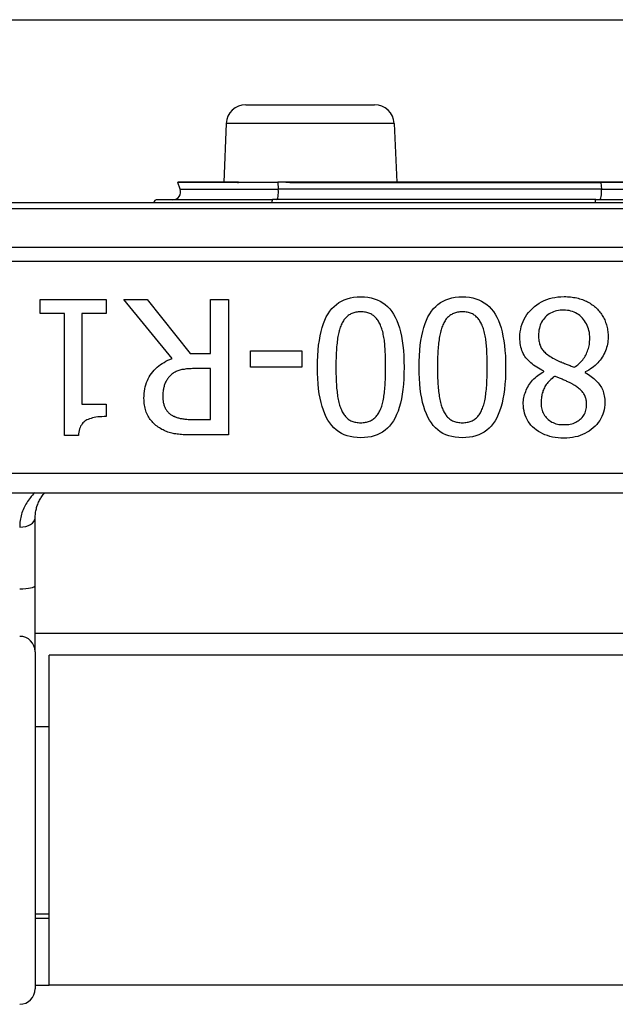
# Model space of a CAD drawing. Header units: inches. Extents: x 17 to 570, y 51 to 268.
# Tile 95 of 216: x 97.777 to 98.384, y 141.346 to 142.348. Entities that reach past the tile are written whole.
import ezdxf

# ---------------------------------------------------------------- set-up
doc = ezdxf.new("R2010")
doc.units = ezdxf.units.IN
doc.header["$MEASUREMENT"] = 0
doc.layers.add('Visible Edges(ANSI)', color=7, linetype='Continuous', lineweight=25)
doc.layers.add('Visible Tangent Edges(ANSI)', color=7, linetype='Continuous', lineweight=25)

msp = doc.modelspace()

# ---------------------------------------------------------------- linework, layer by layer
at = {"layer": 'Visible Edges(ANSI)'}
for p, q in [((78.0055, 142.3481), (135.9415, 142.3481)), ((98.0075, 142.2616), (98.1385, 142.2616)), ((97.9876, 142.2425), (97.985, 142.1828)), ((98.1585, 142.2425), (98.1611, 142.1828)), ((97.9407, 142.1754), (97.9383, 142.1823)), ((97.9993, 142.1828), (97.9386, 142.1828)), ((97.9999, 142.1828), (97.9993, 142.1828)), ((98.0001, 142.1828), (97.9999, 142.1828)), ((98.0001, 142.1828), (98.0399, 142.1828)), ((98.0482, 142.1828), (98.0399, 142.1828)), ((98.0584, 142.1828), (98.0482, 142.1828)), ((98.3689, 142.1828), (98.0584, 142.1828)), ((98.4772, 142.1828), (98.3689, 142.1828)), ((97.9175, 142.1649), (98.0348, 142.1649)), ((98.3637, 142.1649), (98.0348, 142.1649)), ((98.3637, 142.1649), (98.4824, 142.1649)), ((99.3641, 142.1616), (97.4819, 142.1616)), ((97.7983, 142.049), (97.7983, 142.0631)), ((97.7983, 142.0631), (97.8655, 142.0631)), ((97.8655, 142.0631), (97.8655, 142.049)), ((97.9324, 142.0031), (97.8834, 142.0631)), ((97.8834, 142.0631), (97.9072, 142.0631)), ((97.9072, 142.0631), (97.9507, 142.0082)), ((97.9717, 142.0631), (97.99, 142.0631)), ((97.9717, 142.0082), (97.9717, 142.0631)), ((97.99, 142.0631), (97.99, 141.9253)), ((97.8228, 142.049), (97.7983, 142.049)), ((97.8228, 141.9248), (97.8228, 142.049)), ((97.8405, 142.049), (97.8405, 141.9566)), ((97.8655, 142.049), (97.8405, 142.049)), ((97.9507, 142.0082), (97.9717, 142.0082)), ((98.0123, 141.9944), (98.0123, 142.0111)), ((98.0123, 142.0111), (98.0644, 142.0111)), ((98.0644, 142.0111), (98.0644, 141.9944)), ((98.0644, 141.9944), (98.0123, 141.9944)), ((97.9717, 141.9929), (97.9557, 141.9929)), ((97.9717, 141.9411), (97.9717, 141.9929)), ((98.3109, 141.9897), (98.3109, 141.9902)), ((98.3529, 141.9895), (98.3529, 141.9889)), ((97.8405, 141.9566), (97.8655, 141.9566)), ((97.8655, 141.9566), (97.8655, 141.944)), ((97.9535, 141.9411), (97.9717, 141.9411)), ((97.8371, 141.9248), (97.8228, 141.9248)), ((97.99, 141.9253), (97.9545, 141.9253)), ((97.673, 141.8663), (99.173, 141.8663)), ((97.7931, 141.7721), (97.7931, 141.8406)), ((97.7931, 141.7046), (97.7931, 141.7721)), ((99.053, 141.7231), (97.7931, 141.7231)), ((97.7931, 141.7046), (97.7931, 141.3614)), ((97.8075, 141.3651), (97.8075, 141.7011)), ((99.0385, 141.7011), (97.8075, 141.7011)), ((97.7931, 141.6286), (97.8075, 141.6286)), ((97.7931, 141.4376), (97.8075, 141.4376)), ((97.8075, 141.4331), (97.7931, 141.4331)), ((97.7931, 141.3651), (97.8075, 141.3651)), ((99.0385, 141.3651), (97.8075, 141.3651))]:
    msp.add_line(p, q, dxfattribs=at)
at = {"layer": 'Visible Edges(ANSI)', "flags": 128}
for points in [[(98.0804, 141.9942), (98.0805, 142.0002), (98.0807, 142.006), (98.0811, 142.0115), (98.0816, 142.0167), (98.0823, 142.0216), (98.0831, 142.0263), (98.0841, 142.0307), (98.0852, 142.0348), (98.0864, 142.0387), (98.0879, 142.0423), (98.0894, 142.0456), (98.0912, 142.0486), (98.093, 142.0514), (98.0951, 142.0539), (98.0973, 142.0562), (98.0996, 142.0582), (98.1022, 142.0601), (98.1049, 142.0616), (98.1077, 142.0629), (98.1107, 142.064), (98.1139, 142.0649), (98.1172, 142.0655), (98.1207, 142.0658), (98.1244, 142.066)], [(98.1244, 142.066), (98.1281, 142.0658), (98.1316, 142.0655), (98.135, 142.0649), (98.1382, 142.064), (98.1413, 142.0629), (98.1441, 142.0615), (98.1468, 142.0599), (98.1494, 142.0581), (98.1517, 142.056), (98.1539, 142.0537), (98.156, 142.0511), (98.1578, 142.0483), (98.1595, 142.0452), (98.1611, 142.0418), (98.1625, 142.0382), (98.1638, 142.0344), (98.1649, 142.0303), (98.1658, 142.0259), (98.1666, 142.0213), (98.1673, 142.0164), (98.1678, 142.0113), (98.1682, 142.0059), (98.1684, 142.0002), (98.1685, 141.9943)], [(98.1838, 141.9942), (98.1839, 142.0002), (98.1841, 142.006), (98.1845, 142.0115), (98.185, 142.0167), (98.1857, 142.0216), (98.1865, 142.0263), (98.1875, 142.0307), (98.1886, 142.0348), (98.1899, 142.0387), (98.1913, 142.0423), (98.1928, 142.0456), (98.1946, 142.0486), (98.1964, 142.0514), (98.1985, 142.0539), (98.2007, 142.0562), (98.203, 142.0582), (98.2056, 142.0601), (98.2083, 142.0616), (98.2111, 142.0629), (98.2141, 142.064), (98.2173, 142.0649), (98.2206, 142.0655), (98.2241, 142.0658), (98.2278, 142.066)], [(98.2278, 142.066), (98.2315, 142.0658), (98.235, 142.0655), (98.2384, 142.0649), (98.2416, 142.064), (98.2447, 142.0629), (98.2475, 142.0615), (98.2502, 142.0599), (98.2528, 142.0581), (98.2551, 142.056), (98.2573, 142.0537), (98.2594, 142.0511), (98.2612, 142.0483), (98.2629, 142.0452), (98.2645, 142.0418), (98.2659, 142.0382), (98.2672, 142.0344), (98.2683, 142.0303), (98.2692, 142.0259), (98.27, 142.0213), (98.2707, 142.0164), (98.2712, 142.0113), (98.2716, 142.0059), (98.2718, 142.0002), (98.2719, 141.9943)], [(98.2864, 142.0246), (98.2865, 142.0275), (98.2868, 142.0304), (98.2872, 142.0331), (98.2878, 142.0358), (98.2886, 142.0384), (98.2896, 142.0409), (98.2908, 142.0433), (98.2921, 142.0456), (98.2936, 142.0479), (98.2953, 142.0501), (98.2972, 142.0522), (98.2993, 142.0542), (98.3014, 142.0561), (98.3037, 142.0579), (98.3061, 142.0595), (98.3085, 142.0609), (98.3111, 142.0621), (98.3137, 142.0632), (98.3164, 142.0641), (98.3192, 142.0649), (98.3221, 142.0654), (98.3251, 142.0659), (98.3281, 142.0661), (98.3313, 142.0662)], [(98.3313, 142.0662), (98.333, 142.0662), (98.3347, 142.0661), (98.3363, 142.066), (98.3379, 142.0658), (98.3395, 142.0656), (98.3411, 142.0654), (98.3427, 142.0651), (98.3442, 142.0648), (98.3457, 142.0645), (98.3471, 142.064), (98.3486, 142.0636), (98.35, 142.0631), (98.3514, 142.0626), (98.3527, 142.062), (98.3541, 142.0614), (98.3553, 142.0608), (98.3566, 142.0601), (98.3578, 142.0594), (98.359, 142.0586), (98.3601, 142.0579), (98.3612, 142.057), (98.3623, 142.0562), (98.3633, 142.0553), (98.3644, 142.0543)], [(98.3644, 142.0543), (98.3653, 142.0534), (98.3662, 142.0524), (98.3671, 142.0514), (98.3679, 142.0504), (98.3687, 142.0493), (98.3695, 142.0483), (98.3702, 142.0471), (98.3709, 142.046), (98.3715, 142.0448), (98.3721, 142.0436), (98.3727, 142.0424), (98.3732, 142.0412), (98.3737, 142.0399), (98.3741, 142.0386), (98.3745, 142.0373), (98.3748, 142.036), (98.3752, 142.0347), (98.3754, 142.0333), (98.3757, 142.032), (98.3759, 142.0306), (98.376, 142.0292), (98.3761, 142.0278), (98.3762, 142.0264), (98.3762, 142.025)], [(98.1244, 142.0507), (98.1231, 142.0506), (98.1219, 142.0506), (98.1208, 142.0504), (98.1196, 142.0503), (98.1185, 142.05), (98.1174, 142.0498), (98.1164, 142.0494), (98.1154, 142.049), (98.1145, 142.0486), (98.1136, 142.0481), (98.1127, 142.0476), (98.1118, 142.047), (98.111, 142.0464), (98.1102, 142.0457), (98.1095, 142.045), (98.1088, 142.0442), (98.1081, 142.0434), (98.1074, 142.0425), (98.1068, 142.0416), (98.1062, 142.0406), (98.1056, 142.0395), (98.1051, 142.0385), (98.1045, 142.0373), (98.1041, 142.0361)], [(98.145, 142.0358), (98.1446, 142.037), (98.1441, 142.0381), (98.1436, 142.0392), (98.143, 142.0402), (98.1424, 142.0412), (98.1418, 142.0421), (98.1411, 142.043), (98.1405, 142.0439), (98.1397, 142.0447), (98.139, 142.0454), (98.1382, 142.0461), (98.1374, 142.0468), (98.1365, 142.0474), (98.1357, 142.048), (98.1347, 142.0485), (98.1337, 142.0489), (98.1327, 142.0493), (98.1317, 142.0497), (98.1305, 142.05), (98.1294, 142.0502), (98.1282, 142.0504), (98.127, 142.0506), (98.1257, 142.0506), (98.1244, 142.0507)], [(98.2278, 142.0507), (98.2265, 142.0506), (98.2253, 142.0506), (98.2242, 142.0504), (98.223, 142.0503), (98.2219, 142.05), (98.2208, 142.0498), (98.2198, 142.0494), (98.2188, 142.049), (98.2179, 142.0486), (98.217, 142.0481), (98.2161, 142.0476), (98.2152, 142.047), (98.2144, 142.0464), (98.2136, 142.0457), (98.2129, 142.045), (98.2122, 142.0442), (98.2115, 142.0434), (98.2108, 142.0425), (98.2102, 142.0416), (98.2096, 142.0406), (98.209, 142.0395), (98.2085, 142.0385), (98.2079, 142.0373), (98.2075, 142.0361)], [(98.2484, 142.0358), (98.248, 142.037), (98.2475, 142.0381), (98.247, 142.0392), (98.2464, 142.0402), (98.2458, 142.0412), (98.2452, 142.0421), (98.2445, 142.043), (98.2439, 142.0439), (98.2431, 142.0447), (98.2424, 142.0454), (98.2416, 142.0461), (98.2408, 142.0468), (98.2399, 142.0474), (98.2391, 142.048), (98.2381, 142.0485), (98.2371, 142.0489), (98.2361, 142.0493), (98.2351, 142.0497), (98.234, 142.05), (98.2328, 142.0502), (98.2316, 142.0504), (98.2304, 142.0506), (98.2291, 142.0506), (98.2278, 142.0507)], [(98.3311, 142.0524), (98.3292, 142.0524), (98.3273, 142.0523), (98.3256, 142.052), (98.3238, 142.0517), (98.3222, 142.0512), (98.3206, 142.0507), (98.3191, 142.0501), (98.3176, 142.0493), (98.3162, 142.0485), (98.3149, 142.0476), (98.3136, 142.0466), (98.3124, 142.0455), (98.3113, 142.0443), (98.3103, 142.043), (98.3094, 142.0417), (98.3085, 142.0403), (98.3078, 142.0388), (98.3072, 142.0372), (98.3066, 142.0356), (98.3062, 142.0339), (98.3058, 142.0321), (98.3056, 142.0303), (98.3054, 142.0284), (98.3054, 142.0264)], [(98.3575, 142.0236), (98.3575, 142.0257), (98.3573, 142.0277), (98.3571, 142.0296), (98.3567, 142.0315), (98.3562, 142.0333), (98.3557, 142.0351), (98.355, 142.0367), (98.3542, 142.0384), (98.3533, 142.0399), (98.3523, 142.0415), (98.3512, 142.0429), (98.35, 142.0443), (98.3487, 142.0456), (98.3474, 142.0468), (98.346, 142.0479), (98.3446, 142.0488), (98.3431, 142.0497), (98.3415, 142.0504), (98.3399, 142.051), (98.3382, 142.0515), (98.3365, 142.0519), (98.3348, 142.0522), (98.3329, 142.0524), (98.3311, 142.0524)], [(98.1041, 142.0361), (98.1036, 142.035), (98.1032, 142.0338), (98.1028, 142.0325), (98.1024, 142.0312), (98.1021, 142.0298), (98.1018, 142.0284), (98.1015, 142.0269), (98.1012, 142.0254), (98.1009, 142.0239), (98.1007, 142.0222), (98.1005, 142.0206), (98.1003, 142.0188), (98.1001, 142.0171), (98.0999, 142.0152), (98.0998, 142.0134), (98.0996, 142.0114), (98.0995, 142.0094), (98.0994, 142.0074), (98.0993, 142.0053), (98.0993, 142.0032), (98.0992, 142.001), (98.0992, 141.9988), (98.0992, 141.9965), (98.0991, 141.9942)], [(98.1497, 141.9943), (98.1497, 141.9967), (98.1497, 141.999), (98.1497, 142.0012), (98.1496, 142.0034), (98.1496, 142.0055), (98.1495, 142.0076), (98.1494, 142.0096), (98.1493, 142.0115), (98.1492, 142.0133), (98.1491, 142.0151), (98.149, 142.0168), (98.1488, 142.0185), (98.1487, 142.0201), (98.1485, 142.0217), (98.1483, 142.0232), (98.148, 142.0247), (98.1477, 142.0262), (98.1474, 142.0277), (98.1471, 142.0291), (98.1468, 142.0305), (98.1464, 142.0319), (98.146, 142.0332), (98.1455, 142.0345), (98.145, 142.0358)], [(98.2075, 142.0361), (98.207, 142.035), (98.2066, 142.0338), (98.2062, 142.0325), (98.2058, 142.0312), (98.2055, 142.0298), (98.2052, 142.0284), (98.2049, 142.0269), (98.2046, 142.0254), (98.2043, 142.0239), (98.2041, 142.0222), (98.2039, 142.0206), (98.2037, 142.0188), (98.2035, 142.0171), (98.2033, 142.0152), (98.2032, 142.0134), (98.203, 142.0114), (98.2029, 142.0094), (98.2028, 142.0074), (98.2027, 142.0053), (98.2027, 142.0032), (98.2026, 142.001), (98.2026, 141.9988), (98.2026, 141.9965), (98.2025, 141.9942)], [(98.2531, 141.9943), (98.2531, 141.9967), (98.2531, 141.999), (98.2531, 142.0012), (98.253, 142.0034), (98.253, 142.0055), (98.2529, 142.0076), (98.2528, 142.0096), (98.2527, 142.0115), (98.2526, 142.0133), (98.2525, 142.0151), (98.2524, 142.0168), (98.2522, 142.0185), (98.2521, 142.0201), (98.2519, 142.0217), (98.2517, 142.0232), (98.2514, 142.0247), (98.2511, 142.0262), (98.2508, 142.0277), (98.2505, 142.0291), (98.2502, 142.0305), (98.2498, 142.0319), (98.2494, 142.0332), (98.2489, 142.0345), (98.2484, 142.0358)], [(98.3109, 141.9902), (98.3089, 141.9912), (98.307, 141.9922), (98.3052, 141.9932), (98.3035, 141.9942), (98.3018, 141.9953), (98.3003, 141.9964), (98.2988, 141.9976), (98.2974, 141.9988), (98.2961, 142), (98.2948, 142.0013), (98.2937, 142.0025), (98.2926, 142.0039), (98.2916, 142.0052), (98.2907, 142.0067), (98.2899, 142.0082), (98.2892, 142.0098), (98.2885, 142.0114), (98.288, 142.0131), (98.2875, 142.0148), (98.2871, 142.0167), (98.2868, 142.0186), (98.2866, 142.0205), (98.2865, 142.0226), (98.2864, 142.0246)], [(98.3054, 142.0264), (98.3054, 142.025), (98.3055, 142.0237), (98.3056, 142.0224), (98.3058, 142.0212), (98.306, 142.02), (98.3062, 142.0188), (98.3065, 142.0177), (98.3069, 142.0167), (98.3073, 142.0156), (98.3077, 142.0147), (98.3082, 142.0138), (98.3087, 142.0129), (98.3093, 142.0121), (98.31, 142.0112), (98.3108, 142.0104), (98.3117, 142.0096), (98.3126, 142.0087), (98.3136, 142.0079), (98.3147, 142.007), (98.3159, 142.0062), (98.3172, 142.0053), (98.3186, 142.0045), (98.32, 142.0036), (98.3216, 142.0028)], [(98.3762, 142.025), (98.3761, 142.0231), (98.376, 142.0213), (98.3758, 142.0195), (98.3755, 142.0177), (98.3752, 142.016), (98.3747, 142.0143), (98.3742, 142.0126), (98.3735, 142.0109), (98.3728, 142.0092), (98.372, 142.0076), (98.3712, 142.006), (98.3702, 142.0044), (98.3692, 142.0029), (98.3681, 142.0014), (98.3669, 142), (98.3656, 141.9986), (98.3643, 141.9973), (98.3629, 141.996), (98.3614, 141.9948), (98.3598, 141.9936), (98.3582, 141.9925), (98.3565, 141.9914), (98.3547, 141.9904), (98.3529, 141.9895)], [(98.3418, 141.9942), (98.343, 141.995), (98.3442, 141.9959), (98.3454, 141.9968), (98.3465, 141.9978), (98.3475, 141.9988), (98.3485, 141.9998), (98.3495, 142.0009), (98.3504, 142.0019), (98.3512, 142.0031), (98.352, 142.0042), (98.3528, 142.0054), (98.3535, 142.0067), (98.3541, 142.0079), (98.3547, 142.0092), (98.3552, 142.0105), (98.3557, 142.0119), (98.3562, 142.0132), (98.3565, 142.0146), (98.3568, 142.0161), (98.3571, 142.0175), (98.3573, 142.019), (98.3574, 142.0205), (98.3575, 142.0221), (98.3575, 142.0236)], [(97.9038, 141.9627), (97.9039, 141.9651), (97.9041, 141.9676), (97.9043, 141.9699), (97.9047, 141.9722), (97.9052, 141.9744), (97.9058, 141.9765), (97.9065, 141.9786), (97.9073, 141.9806), (97.9082, 141.9825), (97.9092, 141.9844), (97.9103, 141.9862), (97.9115, 141.988), (97.9129, 141.9896), (97.9143, 141.9912), (97.9157, 141.9927), (97.9173, 141.9942), (97.9189, 141.9956), (97.9206, 141.9969), (97.9224, 141.9981), (97.9243, 141.9992), (97.9262, 142.0003), (97.9282, 142.0013), (97.9303, 142.0022), (97.9324, 142.0031)], [(98.1244, 141.9225), (98.1207, 141.9226), (98.1172, 141.923), (98.1138, 141.9236), (98.1106, 141.9245), (98.1076, 141.9256), (98.1047, 141.9269), (98.102, 141.9285), (98.0995, 141.9304), (98.0971, 141.9325), (98.0949, 141.9349), (98.0929, 141.9375), (98.0911, 141.9403), (98.0893, 141.9434), (98.0878, 141.9468), (98.0864, 141.9504), (98.0851, 141.9543), (98.084, 141.9584), (98.0831, 141.9627), (98.0822, 141.9673), (98.0816, 141.9722), (98.0811, 141.9773), (98.0807, 141.9827), (98.0805, 141.9883), (98.0804, 141.9942)], [(98.0991, 141.9942), (98.0992, 141.9918), (98.0992, 141.9895), (98.0992, 141.9873), (98.0993, 141.9851), (98.0993, 141.983), (98.0994, 141.9809), (98.0995, 141.9789), (98.0996, 141.9769), (98.0998, 141.975), (98.0999, 141.9731), (98.1001, 141.9713), (98.1003, 141.9695), (98.1005, 141.9678), (98.1007, 141.9662), (98.1009, 141.9645), (98.1012, 141.963), (98.1015, 141.9614), (98.1018, 141.9599), (98.1021, 141.9585), (98.1025, 141.9571), (98.1029, 141.9558), (98.1033, 141.9545), (98.1037, 141.9533), (98.1042, 141.9521)], [(98.1685, 141.9943), (98.1684, 141.9882), (98.1682, 141.9824), (98.1678, 141.9769), (98.1673, 141.9716), (98.1666, 141.9667), (98.1658, 141.962), (98.1648, 141.9576), (98.1637, 141.9534), (98.1624, 141.9496), (98.161, 141.946), (98.1594, 141.9427), (98.1577, 141.9397), (98.1558, 141.937), (98.1538, 141.9344), (98.1516, 141.9322), (98.1492, 141.9301), (98.1467, 141.9283), (98.144, 141.9268), (98.1411, 141.9255), (98.1381, 141.9244), (98.1349, 141.9235), (98.1316, 141.9229), (98.1281, 141.9226), (98.1244, 141.9225)], [(98.1449, 141.9523), (98.1454, 141.9535), (98.1458, 141.9547), (98.1462, 141.956), (98.1466, 141.9574), (98.1469, 141.9588), (98.1473, 141.9602), (98.1476, 141.9617), (98.1479, 141.9633), (98.1481, 141.9649), (98.1483, 141.9666), (98.1485, 141.9683), (98.1487, 141.97), (98.1489, 141.9718), (98.149, 141.9737), (98.1492, 141.9756), (98.1493, 141.9775), (98.1494, 141.9795), (98.1495, 141.9815), (98.1496, 141.9835), (98.1496, 141.9856), (98.1497, 141.9877), (98.1497, 141.9898), (98.1497, 141.992), (98.1497, 141.9943)], [(98.2278, 141.9225), (98.2241, 141.9226), (98.2206, 141.923), (98.2172, 141.9236), (98.214, 141.9245), (98.211, 141.9256), (98.2081, 141.9269), (98.2054, 141.9285), (98.2029, 141.9304), (98.2005, 141.9325), (98.1983, 141.9349), (98.1963, 141.9375), (98.1945, 141.9403), (98.1928, 141.9434), (98.1912, 141.9468), (98.1898, 141.9504), (98.1885, 141.9543), (98.1874, 141.9584), (98.1865, 141.9627), (98.1856, 141.9673), (98.185, 141.9722), (98.1845, 141.9773), (98.1841, 141.9827), (98.1839, 141.9883), (98.1838, 141.9942)], [(98.2025, 141.9942), (98.2026, 141.9918), (98.2026, 141.9895), (98.2026, 141.9873), (98.2027, 141.9851), (98.2027, 141.983), (98.2028, 141.9809), (98.2029, 141.9789), (98.203, 141.9769), (98.2032, 141.975), (98.2033, 141.9731), (98.2035, 141.9713), (98.2037, 141.9695), (98.2039, 141.9678), (98.2041, 141.9662), (98.2043, 141.9645), (98.2046, 141.963), (98.2049, 141.9614), (98.2052, 141.9599), (98.2055, 141.9585), (98.2059, 141.9571), (98.2063, 141.9558), (98.2067, 141.9545), (98.2071, 141.9533), (98.2076, 141.9521)], [(98.2719, 141.9943), (98.2718, 141.9882), (98.2716, 141.9824), (98.2712, 141.9769), (98.2707, 141.9716), (98.27, 141.9667), (98.2692, 141.962), (98.2682, 141.9576), (98.2671, 141.9534), (98.2658, 141.9496), (98.2644, 141.946), (98.2628, 141.9427), (98.2611, 141.9397), (98.2592, 141.937), (98.2572, 141.9344), (98.255, 141.9322), (98.2526, 141.9301), (98.2501, 141.9283), (98.2474, 141.9268), (98.2445, 141.9255), (98.2415, 141.9244), (98.2383, 141.9235), (98.235, 141.9229), (98.2315, 141.9226), (98.2278, 141.9225)], [(98.2483, 141.9523), (98.2488, 141.9535), (98.2492, 141.9547), (98.2496, 141.956), (98.25, 141.9574), (98.2503, 141.9588), (98.2507, 141.9602), (98.251, 141.9617), (98.2513, 141.9633), (98.2515, 141.9649), (98.2517, 141.9666), (98.2519, 141.9683), (98.2521, 141.97), (98.2523, 141.9718), (98.2524, 141.9737), (98.2526, 141.9756), (98.2527, 141.9775), (98.2528, 141.9795), (98.2529, 141.9815), (98.253, 141.9835), (98.253, 141.9856), (98.2531, 141.9877), (98.2531, 141.9898), (98.2531, 141.992), (98.2531, 141.9943)], [(98.3216, 142.0028), (98.3221, 142.0025), (98.3227, 142.0022), (98.3233, 142.0018), (98.3239, 142.0015), (98.3246, 142.0012), (98.3252, 142.0009), (98.326, 142.0006), (98.3267, 142.0002), (98.3275, 141.9999), (98.3283, 141.9996), (98.3291, 141.9992), (98.33, 141.9989), (98.3308, 141.9986), (98.3317, 141.9982), (98.3327, 141.9978), (98.3336, 141.9975), (98.3346, 141.9971), (98.3355, 141.9967), (98.3365, 141.9963), (98.3376, 141.9959), (98.3386, 141.9955), (98.3396, 141.995), (98.3407, 141.9946), (98.3418, 141.9942)], [(97.9308, 141.9858), (97.9301, 141.9851), (97.9295, 141.9845), (97.9289, 141.9838), (97.9283, 141.9831), (97.9278, 141.9823), (97.9273, 141.9816), (97.9268, 141.9808), (97.9263, 141.98), (97.9259, 141.9792), (97.9255, 141.9784), (97.9252, 141.9775), (97.9248, 141.9766), (97.9245, 141.9757), (97.9243, 141.9748), (97.924, 141.9738), (97.9238, 141.9729), (97.9236, 141.9718), (97.9234, 141.9708), (97.9233, 141.9698), (97.9231, 141.9687), (97.9231, 141.9676), (97.923, 141.9665), (97.923, 141.9653), (97.9229, 141.9641)], [(97.9557, 141.9929), (97.9543, 141.9929), (97.9531, 141.9929), (97.9518, 141.9928), (97.9506, 141.9928), (97.9493, 141.9927), (97.9481, 141.9926), (97.947, 141.9925), (97.9458, 141.9923), (97.9447, 141.9921), (97.9436, 141.992), (97.9425, 141.9918), (97.9414, 141.9915), (97.9404, 141.9913), (97.9394, 141.991), (97.9384, 141.9907), (97.9374, 141.9903), (97.9365, 141.9899), (97.9356, 141.9894), (97.9347, 141.9889), (97.9339, 141.9884), (97.9331, 141.9878), (97.9323, 141.9872), (97.9315, 141.9865), (97.9308, 141.9858)], [(98.2899, 141.9572), (98.2899, 141.9587), (98.29, 141.9603), (98.2902, 141.9618), (98.2905, 141.9634), (98.2908, 141.9649), (98.2912, 141.9664), (98.2917, 141.9679), (98.2923, 141.9695), (98.2929, 141.971), (98.2936, 141.9725), (98.2944, 141.974), (98.2953, 141.9755), (98.2962, 141.977), (98.2972, 141.9784), (98.2983, 141.9798), (98.2994, 141.9811), (98.3006, 141.9824), (98.3019, 141.9836), (98.3032, 141.9847), (98.3046, 141.9858), (98.3061, 141.9869), (98.3076, 141.9879), (98.3092, 141.9888), (98.3109, 141.9897)], [(98.3217, 141.985), (98.3204, 141.984), (98.3192, 141.9829), (98.318, 141.9819), (98.3169, 141.9809), (98.3159, 141.9798), (98.315, 141.9788), (98.3141, 141.9777), (98.3133, 141.9766), (98.3126, 141.9756), (98.3119, 141.9745), (98.3113, 141.9734), (98.3108, 141.9723), (98.3104, 141.9712), (98.3099, 141.9701), (98.3096, 141.9689), (98.3092, 141.9678), (98.3089, 141.9666), (98.3087, 141.9653), (98.3085, 141.9641), (98.3083, 141.9628), (98.3081, 141.9615), (98.308, 141.9602), (98.308, 141.9588), (98.308, 141.9574)], [(98.3411, 141.9764), (98.3406, 141.9767), (98.3401, 141.977), (98.3395, 141.9773), (98.3389, 141.9776), (98.3383, 141.9779), (98.3376, 141.9783), (98.3368, 141.9786), (98.336, 141.979), (98.3352, 141.9794), (98.3343, 141.9798), (98.3334, 141.9803), (98.3324, 141.9807), (98.3314, 141.9812), (98.3305, 141.9816), (98.3295, 141.982), (98.3286, 141.9824), (98.3277, 141.9828), (98.3268, 141.9831), (98.3259, 141.9835), (98.325, 141.9838), (98.3242, 141.9841), (98.3233, 141.9844), (98.3225, 141.9847), (98.3217, 141.985)], [(98.3529, 141.9889), (98.3545, 141.9879), (98.3561, 141.9869), (98.3576, 141.9859), (98.359, 141.9848), (98.3604, 141.9838), (98.3617, 141.9827), (98.3629, 141.9816), (98.3641, 141.9805), (98.3651, 141.9794), (98.3661, 141.9783), (98.3671, 141.9771), (98.3679, 141.976), (98.3687, 141.9748), (98.3694, 141.9735), (98.3701, 141.9722), (98.3707, 141.9709), (98.3712, 141.9695), (98.3716, 141.9681), (98.372, 141.9666), (98.3723, 141.965), (98.3725, 141.9635), (98.3727, 141.9618), (98.3728, 141.9602), (98.3728, 141.9584)], [(98.3543, 141.9563), (98.3543, 141.9574), (98.3542, 141.9585), (98.3541, 141.9596), (98.3539, 141.9606), (98.3537, 141.9616), (98.3535, 141.9626), (98.3532, 141.9635), (98.3528, 141.9645), (98.3524, 141.9654), (98.352, 141.9662), (98.3515, 141.9671), (98.351, 141.9679), (98.3504, 141.9686), (98.3498, 141.9694), (98.3492, 141.9702), (98.3484, 141.9709), (98.3477, 141.9717), (98.3469, 141.9724), (98.346, 141.9731), (98.3452, 141.9738), (98.3442, 141.9744), (98.3432, 141.9751), (98.3422, 141.9758), (98.3411, 141.9764)], [(97.9229, 141.9641), (97.923, 141.9631), (97.923, 141.9621), (97.9231, 141.9612), (97.9232, 141.9603), (97.9233, 141.9593), (97.9235, 141.9584), (97.9237, 141.9576), (97.9239, 141.9567), (97.9241, 141.9559), (97.9244, 141.955), (97.9247, 141.9542), (97.9251, 141.9535), (97.9254, 141.9527), (97.9258, 141.952), (97.9263, 141.9512), (97.9267, 141.9505), (97.9272, 141.9499), (97.9278, 141.9492), (97.9283, 141.9486), (97.9289, 141.948), (97.9296, 141.9474), (97.9302, 141.9469), (97.9309, 141.9463), (97.9316, 141.9458)], [(97.9195, 141.9325), (97.9183, 141.9333), (97.9171, 141.9342), (97.916, 141.935), (97.915, 141.9359), (97.914, 141.9369), (97.913, 141.9379), (97.9121, 141.9389), (97.9112, 141.9399), (97.9103, 141.941), (97.9095, 141.9422), (97.9088, 141.9433), (97.908, 141.9445), (97.9074, 141.9458), (97.9068, 141.9471), (97.9062, 141.9484), (97.9057, 141.9498), (97.9053, 141.9512), (97.9049, 141.9527), (97.9046, 141.9543), (97.9043, 141.9558), (97.9041, 141.9575), (97.904, 141.9592), (97.9039, 141.9609), (97.9038, 141.9627)], [(98.3313, 141.9221), (98.3282, 141.9222), (98.3253, 141.9224), (98.3224, 141.9227), (98.3196, 141.9232), (98.317, 141.9238), (98.3144, 141.9246), (98.3119, 141.9255), (98.3096, 141.9265), (98.3073, 141.9277), (98.3052, 141.929), (98.3031, 141.9304), (98.3012, 141.932), (98.2994, 141.9336), (98.2977, 141.9354), (98.2962, 141.9372), (98.2949, 141.9391), (98.2937, 141.9411), (98.2927, 141.9432), (98.2918, 141.9453), (98.2911, 141.9475), (98.2906, 141.9498), (98.2902, 141.9522), (98.29, 141.9547), (98.2899, 141.9572)], [(98.308, 141.9574), (98.308, 141.9559), (98.3081, 141.9544), (98.3083, 141.953), (98.3086, 141.9516), (98.309, 141.9502), (98.3095, 141.9489), (98.3101, 141.9477), (98.3107, 141.9464), (98.3114, 141.9452), (98.3123, 141.9441), (98.3132, 141.943), (98.3142, 141.942), (98.3152, 141.941), (98.3164, 141.9401), (98.3176, 141.9392), (98.3188, 141.9385), (98.3202, 141.9379), (98.3216, 141.9373), (98.323, 141.9368), (98.3246, 141.9364), (98.3262, 141.9361), (98.3279, 141.9359), (98.3296, 141.9358), (98.3314, 141.9358)], [(98.3728, 141.9584), (98.3728, 141.9559), (98.3725, 141.9534), (98.3721, 141.951), (98.3715, 141.9486), (98.3708, 141.9464), (98.3699, 141.9442), (98.3688, 141.9421), (98.3676, 141.94), (98.3662, 141.938), (98.3647, 141.9361), (98.363, 141.9343), (98.3611, 141.9325), (98.3591, 141.9309), (98.357, 141.9293), (98.3549, 141.928), (98.3526, 141.9267), (98.3502, 141.9257), (98.3478, 141.9247), (98.3453, 141.9239), (98.3427, 141.9233), (98.3399, 141.9228), (98.3372, 141.9224), (98.3343, 141.9222), (98.3313, 141.9221)], [(98.3314, 141.9358), (98.3331, 141.9358), (98.3347, 141.9359), (98.3362, 141.9361), (98.3377, 141.9364), (98.3392, 141.9367), (98.3406, 141.9371), (98.3419, 141.9376), (98.3432, 141.9382), (98.3444, 141.9389), (98.3456, 141.9396), (98.3468, 141.9404), (98.3479, 141.9413), (98.3489, 141.9422), (98.3498, 141.9432), (98.3507, 141.9443), (98.3514, 141.9454), (98.3521, 141.9466), (98.3527, 141.9478), (98.3532, 141.9491), (98.3536, 141.9504), (98.3539, 141.9518), (98.3541, 141.9532), (98.3543, 141.9547), (98.3543, 141.9563)], [(97.8655, 141.944), (97.8632, 141.944), (97.861, 141.9439), (97.8589, 141.9438), (97.8569, 141.9436), (97.855, 141.9433), (97.8532, 141.943), (97.8515, 141.9427), (97.85, 141.9422), (97.8485, 141.9418), (97.8471, 141.9412), (97.8458, 141.9406), (97.8447, 141.94), (97.8436, 141.9393), (97.8426, 141.9385), (97.8417, 141.9375), (97.8408, 141.9365), (97.8401, 141.9354), (97.8394, 141.9342), (97.8388, 141.9329), (97.8383, 141.9315), (97.8379, 141.93), (97.8375, 141.9283), (97.8373, 141.9266), (97.8371, 141.9248)], [(97.9316, 141.9458), (97.9323, 141.9454), (97.933, 141.945), (97.9337, 141.9446), (97.9344, 141.9443), (97.9351, 141.9439), (97.9359, 141.9436), (97.9366, 141.9433), (97.9374, 141.9431), (97.9382, 141.9428), (97.9391, 141.9426), (97.9399, 141.9424), (97.9407, 141.9422), (97.9416, 141.942), (97.9425, 141.9419), (97.9435, 141.9417), (97.9445, 141.9416), (97.9455, 141.9415), (97.9465, 141.9414), (97.9476, 141.9413), (97.9487, 141.9412), (97.9499, 141.9412), (97.9511, 141.9411), (97.9523, 141.9411), (97.9535, 141.9411)], [(98.1042, 141.9521), (98.1047, 141.9509), (98.1052, 141.9498), (98.1057, 141.9488), (98.1063, 141.9477), (98.1069, 141.9468), (98.1075, 141.9459), (98.1081, 141.945), (98.1088, 141.9442), (98.1095, 141.9434), (98.1103, 141.9427), (98.111, 141.942), (98.1118, 141.9414), (98.1127, 141.9408), (98.1135, 141.9403), (98.1144, 141.9398), (98.1154, 141.9394), (98.1164, 141.939), (98.1174, 141.9387), (98.1185, 141.9384), (98.1196, 141.9382), (98.1207, 141.938), (98.1219, 141.9379), (98.1231, 141.9378), (98.1244, 141.9378)], [(98.1244, 141.9378), (98.1256, 141.9378), (98.1269, 141.9379), (98.1281, 141.938), (98.1292, 141.9382), (98.1303, 141.9384), (98.1314, 141.9387), (98.1324, 141.939), (98.1334, 141.9394), (98.1344, 141.9398), (98.1353, 141.9403), (98.1362, 141.9408), (98.1371, 141.9414), (98.1379, 141.942), (98.1387, 141.9427), (98.1394, 141.9434), (98.1401, 141.9442), (98.1408, 141.9451), (98.1415, 141.9459), (98.1422, 141.9469), (98.1428, 141.9478), (98.1433, 141.9489), (98.1439, 141.95), (98.1444, 141.9511), (98.1449, 141.9523)], [(98.2076, 141.9521), (98.2081, 141.9509), (98.2086, 141.9498), (98.2091, 141.9488), (98.2097, 141.9477), (98.2103, 141.9468), (98.2109, 141.9459), (98.2115, 141.945), (98.2122, 141.9442), (98.2129, 141.9434), (98.2137, 141.9427), (98.2144, 141.942), (98.2152, 141.9414), (98.2161, 141.9408), (98.2169, 141.9403), (98.2178, 141.9398), (98.2188, 141.9394), (98.2198, 141.939), (98.2208, 141.9387), (98.2219, 141.9384), (98.223, 141.9382), (98.2241, 141.938), (98.2253, 141.9379), (98.2265, 141.9378), (98.2278, 141.9378)], [(98.2278, 141.9378), (98.2291, 141.9378), (98.2303, 141.9379), (98.2315, 141.938), (98.2326, 141.9382), (98.2337, 141.9384), (98.2348, 141.9387), (98.2358, 141.939), (98.2368, 141.9394), (98.2378, 141.9398), (98.2387, 141.9403), (98.2396, 141.9408), (98.2405, 141.9414), (98.2413, 141.942), (98.2421, 141.9427), (98.2428, 141.9434), (98.2435, 141.9442), (98.2442, 141.9451), (98.2449, 141.9459), (98.2456, 141.9469), (98.2462, 141.9478), (98.2468, 141.9489), (98.2473, 141.95), (98.2478, 141.9511), (98.2483, 141.9523)], [(97.9545, 141.9253), (97.9526, 141.9253), (97.9507, 141.9253), (97.9489, 141.9253), (97.9471, 141.9254), (97.9453, 141.9255), (97.9437, 141.9256), (97.942, 141.9257), (97.9405, 141.9258), (97.939, 141.926), (97.9375, 141.9262), (97.9361, 141.9263), (97.9347, 141.9265), (97.9334, 141.9268), (97.9321, 141.9271), (97.9308, 141.9274), (97.9295, 141.9278), (97.9282, 141.9282), (97.9269, 141.9287), (97.9257, 141.9292), (97.9244, 141.9298), (97.9232, 141.9304), (97.9219, 141.931), (97.9207, 141.9318), (97.9195, 141.9325)], [(97.7931, 141.8406), (97.7931, 141.8418), (97.7932, 141.843), (97.7933, 141.8443), (97.7934, 141.8455), (97.7936, 141.8467), (97.7938, 141.8479), (97.794, 141.849), (97.7943, 141.8502), (97.7946, 141.8513), (97.7949, 141.8524), (97.7953, 141.8536), (97.7957, 141.8546), (97.7961, 141.8557), (97.7966, 141.8568), (97.7971, 141.8578), (97.7976, 141.8588), (97.7981, 141.8598), (97.7987, 141.8608), (97.7993, 141.8618), (97.7999, 141.8627), (97.8006, 141.8637), (97.8013, 141.8646), (97.802, 141.8655), (97.8027, 141.8663)]]:
    msp.add_lwpolyline(points, dxfattribs=at)
at = {"layer": 'Visible Edges(ANSI)'}
for centre, radius, start, end in [((98.0075, 142.2416), 0.02, 90, 177.5), ((98.1385, 142.2416), 0.02, 2.5, 90), ((97.9333, 142.1727), 0.00787, 270, 20), ((97.9386, 142.1824), 0.000394, 90, 200), ((97.9175, 142.1609), 0.00394, 90, 169.9795), ((97.7774, 141.3614), 0.0157, 270, 0)]:
    msp.add_arc(centre, radius, start, end, dxfattribs=at)
at = {"layer": 'Visible Tangent Edges(ANSI)'}
for p, q in [((98.1585, 142.2425), (97.9876, 142.2425)), ((97.9991, 142.1823), (97.9383, 142.1823)), ((97.9407, 142.1754), (98.0405, 142.1754)), ((98, 142.1827), (98.0001, 142.1828)), ((98.0399, 142.1828), (98.0405, 142.1754)), ((98.3694, 142.1754), (98.0405, 142.1754)), ((98.0584, 142.1823), (98.3688, 142.1823)), ((98.4773, 142.1823), (98.3688, 142.1823)), ((98.3688, 142.1823), (98.3694, 142.1754)), ((98.3694, 142.1754), (98.4767, 142.1754)), ((97.4819, 142.1559), (99.3641, 142.1559)), ((99.173, 142.1162), (97.673, 142.1162)), ((97.673, 142.1023), (99.173, 142.1023)), ((99.173, 141.886), (97.673, 141.886))]:
    msp.add_line(p, q, dxfattribs=at)
at = {"layer": 'Visible Tangent Edges(ANSI)', "flags": 128}
for points in [[(97.9991, 142.1823), (97.9992, 142.1823), (97.9992, 142.1823), (97.9992, 142.1823), (97.9993, 142.1823), (97.9993, 142.1823), (97.9994, 142.1823), (97.9994, 142.1823), (97.9995, 142.1823), (97.9995, 142.1823), (97.9995, 142.1824), (97.9996, 142.1824), (97.9996, 142.1824), (97.9996, 142.1824), (97.9997, 142.1824), (97.9997, 142.1824), (97.9998, 142.1825), (97.9998, 142.1825), (97.9998, 142.1825), (97.9999, 142.1825), (97.9999, 142.1826), (97.9999, 142.1826), (97.9999, 142.1826), (98, 142.1827), (98, 142.1827)], [(98.0482, 142.1828), (98.0486, 142.1828), (98.049, 142.1827), (98.0495, 142.1827), (98.0499, 142.1827), (98.0503, 142.1827), (98.0507, 142.1827), (98.0512, 142.1826), (98.0516, 142.1826), (98.052, 142.1826), (98.0524, 142.1825), (98.0528, 142.1825), (98.0533, 142.1825), (98.0537, 142.1825), (98.0541, 142.1824), (98.0545, 142.1824), (98.055, 142.1824), (98.0554, 142.1824), (98.0558, 142.1823), (98.0562, 142.1823), (98.0567, 142.1823), (98.0571, 142.1823), (98.0575, 142.1823), (98.0579, 142.1823), (98.0584, 142.1823)], [(97.7926, 141.8664), (97.7914, 141.8652), (97.7903, 141.864), (97.7892, 141.8628), (97.7882, 141.8616), (97.7872, 141.8603), (97.7863, 141.859), (97.7853, 141.8577), (97.7845, 141.8563), (97.7837, 141.8549), (97.7829, 141.8535), (97.7822, 141.8521), (97.7815, 141.8507), (97.7808, 141.8492), (97.7803, 141.8477), (97.7797, 141.8461), (97.7792, 141.8446), (97.7788, 141.843), (97.7784, 141.8414), (97.7781, 141.8398), (97.7779, 141.8382), (97.7776, 141.8365), (97.7775, 141.8348), (97.7774, 141.8331), (97.7774, 141.8314)]]:
    msp.add_lwpolyline(points, dxfattribs=at)
at = {"layer": 'Visible Tangent Edges(ANSI)'}
for centre, major_axis, ratio, start_param, end_param in [((97.9993, 142.1824), (0, 0.000394), 0.548442, 0, 1.919862), ((98.0002, 142.1828), (0.000281, -0.000276), 0.604942, 4.252306, 4.588732), ((98.0387, 142.1727), (0, -0.00787), 0.245714, 0, 1.919862), ((98.0584, 142.1824), (0, 0.000394), 0.245714, 0, 1.919862), ((98.3676, 142.1727), (0, -0.00787), 0.245714, 0, 1.919862), ((98.3689, 142.1824), (0, 0.000394), 0.245714, 0, 1.919862), ((98.0348, 142.1609), (0, 0.00394), 0.245714, 0, 1.395906), ((98.3637, 142.1609), (0, 0.00394), 0.245714, 0, 1.395906), ((97.7774, 141.8406), (0.0157, 0), 0.580671, 4.712389, 6.283185), ((97.7774, 141.7721), (0.0157, 0), 0.225879, 4.712389, 6.283185), ((97.7774, 141.7046), (0.0157, 0), 0.998608, 0, 1.570796)]:
    msp.add_ellipse(centre, major_axis=major_axis, ratio=ratio, start_param=start_param, end_param=end_param, dxfattribs=at)

doc.saveas('drawing.dxf')
